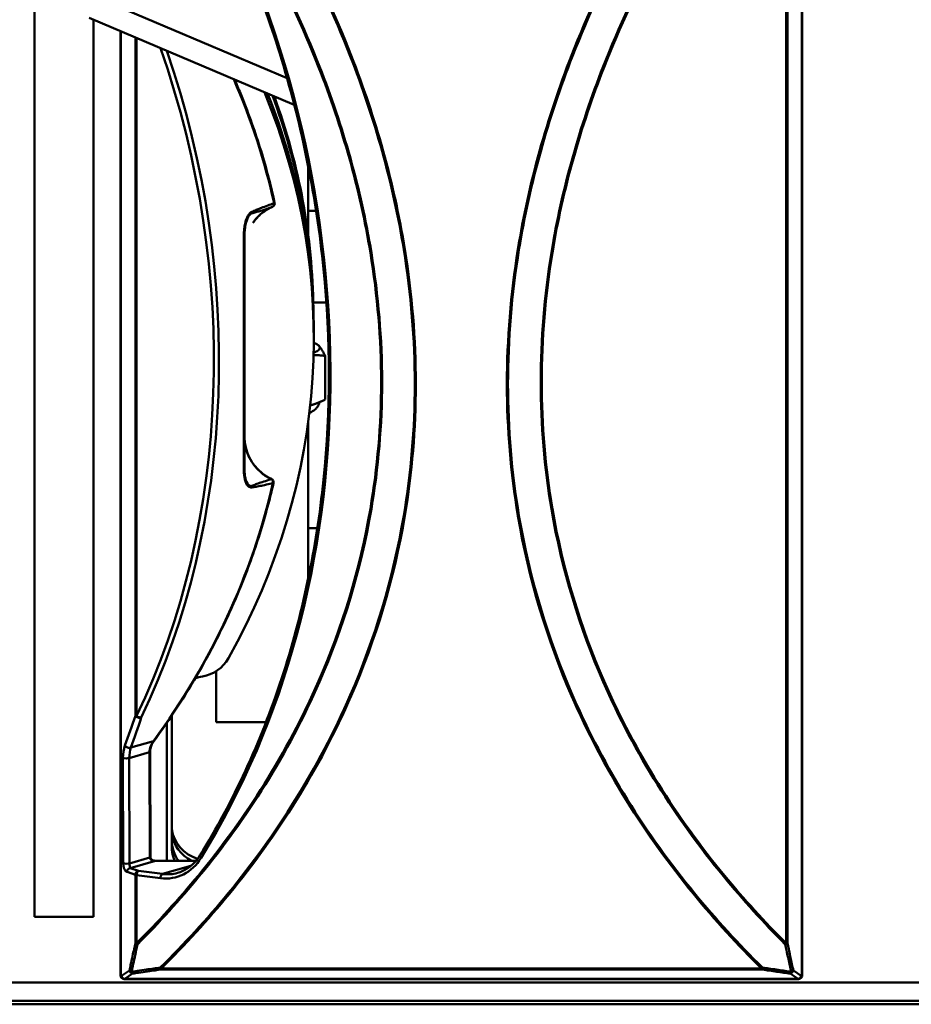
# Model space of a CAD drawing. Header units: inches. Extents: x 0.8 to 72.9, y -7.8 to 49.3.
# Tile 234 of 256: x 61.2 to 63.6, y 10.9 to 13.6. Entities that reach past the tile are written whole.
import ezdxf

# ---------------------------------------------------------------- set-up
doc = ezdxf.new("R2010")
doc.units = ezdxf.units.IN
doc.header["$MEASUREMENT"] = 0
doc.layers.add('Visible Edges(ROSSANSI)', color=7, linetype='Continuous', lineweight=50)
doc.layers.add('Visible Tangent Edges(ROSSANSI)', color=7, linetype='Continuous', lineweight=50)

msp = doc.modelspace()

# ---------------------------------------------------------------- linework, layer by layer
at = {"layer": 'Visible Edges(ROSSANSI)'}
for p, q in [((63.3388, 11.0075), (63.3388, 14.0166)), ((61.2554, 13.7014), (61.2554, 11.1661)), ((61.9408, 13.4407), (61.4799, 13.6359)), ((61.9605, 13.368), (61.4039, 13.6037)), ((61.4154, 11.1661), (61.4154, 13.5988)), ((61.4888, 13.5677), (61.4888, 11.0075)), ((61.9984, 13.0145), (61.9984, 13.2014)), ((62.0197, 13.0802), (61.9984, 13.0802)), ((61.8255, 13.0123), (61.8255, 12.3789)), ((62.0474, 12.8322), (62.012, 12.8322)), ((62.0135, 12.7353), (62.0135, 12.753)), ((62.0156, 12.7215), (62.0195, 12.7198)), ((62.0442, 12.5686), (62.0442, 12.6871)), ((62.0156, 12.5562), (62.0294, 12.562)), ((61.9984, 12.0833), (61.9984, 12.5092)), ((62.023, 12.2198), (61.9984, 12.2198)), ((61.7484, 11.832), (61.7484, 11.6942)), ((61.6282, 11.3564), (61.6282, 11.712)), ((61.6144, 11.318), (61.6144, 11.6918)), ((61.8839, 11.6942), (61.7484, 11.6942)), ((61.5694, 11.6132), (61.5701, 11.3276)), ((61.5841, 11.318), (61.694, 11.318)), ((61.2554, 11.1661), (61.4154, 11.1661)), ((53.5758, 10.988), (66.2458, 10.988)), ((66.2458, 10.9876), (53.5758, 10.9876)), ((61.4955, 10.9981), (61.4972, 10.9975)), ((61.5005, 10.9969), (63.3272, 10.9969)), ((63.3305, 10.9975), (63.3322, 10.9981)), ((53.6258, 10.9385), (66.2836, 10.9385)), ((66.2836, 10.9287), (53.6259, 10.9287))]:
    msp.add_line(p, q, dxfattribs=at)
for centre, start, end in [((61.8974, 13.1005), 293.3051, 12.3925), ((61.8944, 12.3446), 347.1499, 65.1545), ((61.4988, 11.0075), 180, 250.4587), ((63.3288, 11.0075), 289.5413, 0), ((61.5005, 11.0069), 250.4587, 270), ((63.3272, 11.0069), 270, 289.5413)]:
    msp.add_arc(centre, 0.01, start, end, dxfattribs=at)
for centre, major_axis, ratio, start_param, end_param in [((59.4471, 12.7353), (-2.5664, 0), 0.81465, 2.713356, 3.466343), ((59.4471, 12.753), (-2.5664, 0), 0.81465, 3.141593, 3.455596), ((59.446, 12.7843), (2.5664, 0), 0.81465, 0.019293, 0.295485), ((59.446, 12.7963), (2.5664, 0), 0.81465, 0.00903, 0.288401), ((61.8734, 12.7092), (0.1563, 0), 0.189952, 5.817231, 6.478374), ((61.8734, 12.7092), (0.1563, 0), 0.189952, 0.195189, 0.460102), ((61.8734, 12.5686), (0.1563, 0), 0.189952, 5.697168, 5.855344), ((61.6941, 11.9144), (0.1, 0), 0.981793, 4.88376, 5.780229), ((61.7282, 11.721), (0.1, 0), 0.981793, 1.742168, 1.946862), ((61.7272, 11.4174), (-0.1, 0), 0.981793, 0.143691, 1.278443), ((61.7272, 11.4054), (-0.1, 0), 0.981793, 0.143691, 1.098469), ((61.7282, 11.3741), (-0.1, 0), 0.981793, 0, 0.60819), ((61.7282, 11.3564), (-0.1, 0), 0.981793, 0, 0.402209)]:
    msp.add_ellipse(centre, major_axis=major_axis, ratio=ratio, start_param=start_param, end_param=end_param, dxfattribs=at)
for points, knots in [([(61.7285, 13.9811), (61.8082, 13.8252), (61.8745, 13.6608), (61.9823, 13.3058), (62.0206, 13.1143), (62.059, 12.7307), (62.059, 12.5386), (62.0206, 12.1648), (61.9823, 11.9831), (61.8695, 11.6402), (61.7951, 11.479), (61.7047, 11.3327)], [4.139456, 4.139456, 4.139456, 4.139456, 4.35575, 4.35575, 4.593509, 4.593509, 4.831269, 4.831269, 5.069028, 5.069028, 5.306788, 5.306788, 5.306788, 5.306788]), ([(61.7987, 13.4366), (61.804, 13.4242), (61.8093, 13.4118), (61.8243, 13.3752), (61.8337, 13.3508), (61.8513, 13.3018), (61.8596, 13.2772), (61.8751, 13.2277), (61.8823, 13.2028), (61.8956, 13.1529), (61.9017, 13.1278), (61.9072, 13.1026)], [-0.3413523, -0.3413523, -0.3413523, -0.3413523, -0.3227333, -0.3227333, -0.2864512, -0.2864512, -0.250169, -0.250169, -0.2138869, -0.2138869, -0.1776047, -0.1776047, -0.1776047, -0.1776047]), ([(61.8484, 13.0484), (61.8511, 13.0521), (61.8539, 13.0557), (61.86, 13.0626), (61.8632, 13.0659), (61.87, 13.072), (61.8736, 13.0749), (61.8811, 13.0804), (61.885, 13.0829), (61.893, 13.0874), (61.8971, 13.0895), (61.9014, 13.0913)], [0.2138402, 0.2138402, 0.2138402, 0.2138402, 0.251979, 0.251979, 0.2901178, 0.2901178, 0.3282566, 0.3282566, 0.3663954, 0.3663954, 0.4045342, 0.4045342, 0.4045342, 0.4045342]), ([(62.0013, 12.5324), (62.0017, 12.5326), (62.0021, 12.5327), (62.0076, 12.5352), (62.0126, 12.5378), (62.02, 12.5446), (62.0221, 12.5469), (62.0261, 12.5531), (62.028, 12.5571), (62.029, 12.5618)], [6.7178502, 6.7178502, 6.7178502, 6.7178502, 6.7322755, 6.7322755, 6.9337348, 6.9337348, 7.0115206, 7.0115206, 7.0960413, 7.0960413, 7.0960413, 7.0960413]), ([(61.8255, 12.4676), (61.8255, 12.4581), (61.8265, 12.4487), (61.8308, 12.4302), (61.834, 12.4212), (61.8424, 12.4042), (61.8476, 12.3961), (61.8596, 12.3813), (61.8665, 12.3745), (61.8816, 12.3627), (61.8898, 12.3577), (61.8986, 12.3536)], [0, 0, 0, 0, 0.0793561, 0.0793561, 0.1587121, 0.1587121, 0.2380682, 0.2380682, 0.3174243, 0.3174243, 0.3967803, 0.3967803, 0.3967803, 0.3967803]), ([(61.9041, 12.3423), (61.8985, 12.3177), (61.8923, 12.2931), (61.8789, 12.2442), (61.8717, 12.2198), (61.8562, 12.1712), (61.8479, 12.1471), (61.8303, 12.099), (61.8209, 12.0752), (61.8012, 12.0277), (61.7909, 12.0041), (61.7691, 11.9572), (61.7577, 11.9339), (61.7339, 11.8877), (61.7215, 11.8647), (61.6957, 11.8192), (61.6824, 11.7967), (61.6546, 11.7519), (61.6403, 11.7298), (61.6106, 11.6859), (61.5953, 11.6642), (61.5795, 11.6427)], [0.1842337, 0.1842337, 0.1842337, 0.1842337, 0.219853, 0.219853, 0.2554722, 0.2554722, 0.2910915, 0.2910915, 0.3267108, 0.3267108, 0.36233, 0.36233, 0.3979493, 0.3979493, 0.4335685, 0.4335685, 0.4691878, 0.4691878, 0.504807, 0.504807, 0.5404263, 0.5404263, 0.5404263, 0.5404263]), ([(61.5694, 11.6132), (61.5694, 11.6152), (61.5696, 11.6172), (61.5701, 11.6213), (61.5705, 11.6233), (61.5716, 11.6274), (61.5722, 11.6293), (61.5738, 11.6333), (61.5748, 11.6352), (61.5769, 11.639), (61.5781, 11.6409), (61.5795, 11.6427)], [-0.001874, -0.001874, -0.001874, -0.001874, 0.1065861, 0.1065861, 0.2150461, 0.2150461, 0.3235062, 0.3235062, 0.4319662, 0.4319662, 0.5404263, 0.5404263, 0.5404263, 0.5404263]), ([(61.5701, 11.3276), (61.5701, 11.3269), (61.5702, 11.3261), (61.5708, 11.3246), (61.5712, 11.3239), (61.5724, 11.3223), (61.5733, 11.3216), (61.5754, 11.3201), (61.5767, 11.3194), (61.5797, 11.3184), (61.5813, 11.3181), (61.5833, 11.318), (61.5837, 11.318), (61.5841, 11.318)], [0.001874, 0.001874, 0.001874, 0.001874, 0.295742, 0.295742, 0.577111, 0.577111, 0.868472, 0.868472, 1.182257, 1.182257, 1.496041, 1.496041, 1.570796, 1.570796, 1.570796, 1.570796]), ([(61.7047, 11.3327), (61.7017, 11.3279), (61.6985, 11.3234), (61.6916, 11.315), (61.6879, 11.3111), (61.6801, 11.304), (61.6759, 11.3008), (61.6673, 11.295), (61.6629, 11.2925), (61.6536, 11.2882), (61.6489, 11.2865), (61.644, 11.2851)], [5.3067876, 5.3067876, 5.3067876, 5.3067876, 5.4349475, 5.4349475, 5.5631075, 5.5631075, 5.6912674, 5.6912674, 5.8194274, 5.8194274, 5.9475873, 5.9475873, 5.9475873, 5.9475873])]:
    msp.add_open_spline(points, degree=3, knots=knots, dxfattribs=at)
for points, weights in [([(62.0195, 12.7198), (62.0231, 12.7183), (62.0267, 12.7149)], [2.2223076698, 2.25307310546, 2.25307310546]), ([(62.0267, 12.7149), (62.0348, 12.7071), (62.0442, 12.6871)], [2.25307310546, 2.25307310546, 2.09130973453]), ([(62.0442, 12.6871), (62.0277, 12.6893), (62.0128, 12.6895)], [2.09130973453, 2.16141885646, 2.20114230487]), ([(62.0036, 12.5527), (62.0227, 12.5585), (62.0442, 12.5686)], [2.22340007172, 2.18379100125, 2.09130973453])]:
    msp.add_rational_spline(points, weights, degree=2, dxfattribs=at)
at = {"layer": 'Visible Tangent Edges(ROSSANSI)'}
for p, q in [((63.2952, 14.0143), (63.2952, 11.094)), ((63.2984, 11.0947), (63.2984, 14.0145)), ((63.3377, 14.0166), (63.3377, 11.0066)), ((61.49, 11.0066), (61.49, 13.5672)), ((61.5293, 13.5506), (61.5293, 11.7113)), ((61.5325, 11.7107), (61.5325, 13.5492)), ((61.5785, 11.6427), (61.5171, 11.6252)), ((61.4958, 11.5966), (61.4961, 11.3109)), ((61.5129, 11.5965), (61.5677, 11.6121)), ((61.5132, 11.3108), (61.5129, 11.5965)), ((61.5677, 11.6121), (61.5684, 11.3265)), ((61.5684, 11.3265), (61.5132, 11.3108)), ((61.5156, 11.2983), (61.5841, 11.3178)), ((61.5381, 11.2903), (61.5156, 11.2983)), ((61.5841, 11.3178), (61.5841, 11.318)), ((61.5841, 11.3178), (61.6939, 11.3178)), ((61.6029, 11.2821), (61.6799, 11.304)), ((61.5068, 11.2876), (61.5293, 11.2796)), ((61.5293, 11.2796), (61.5293, 11.0947)), ((61.5325, 11.094), (61.5325, 11.2789)), ((61.5325, 11.2789), (61.5974, 11.2707)), ((61.6029, 11.2821), (61.5381, 11.2903)), ((61.4917, 11.006), (61.49, 11.0066)), ((61.5132, 11.0205), (61.4917, 11.006)), ((61.5005, 10.9974), (61.522, 11.0119)), ((61.6, 11.0261), (61.6, 11.0233)), ((63.2277, 11.0261), (61.6, 11.0261)), ((61.6, 11.0233), (63.2277, 11.0233)), ((63.2277, 11.0233), (63.2277, 11.0261)), ((63.3057, 11.0119), (63.3272, 10.9974)), ((63.336, 11.006), (63.3145, 11.0205)), ((63.3377, 11.0066), (63.336, 11.006)), ((61.5005, 10.9974), (61.5005, 10.9969)), ((63.3272, 10.9974), (61.5005, 10.9974)), ((63.3272, 10.9969), (63.3272, 10.9974))]:
    msp.add_line(p, q, dxfattribs=at)
for centre, major_axis, ratio, start_param, end_param in [((60.0122, 12.8928), (-0.674, 2.3654), 0.816901, 3.782392, 4.94815), ((59.9623, 12.8991), (0.5863, -2.0576), 0.816901, 0.744638, 1.641198), ((59.9678, 12.9007), (-0.589, 2.0673), 0.816901, 3.886231, 4.776977), ((59.3665, 12.7294), (2.5797, -0.0032), 0.818072, 0.178615, 0.343754), ((61.8974, 13.1005), (0.00346, -0.00938), 0.811991, 0.061817, 1.350732), ((61.8974, 13.1005), (0.00396, -0.00918), 0.076321, 6.247014, 6.283185), ((61.8974, 13.1005), (0.00977, 0.00215), 0.185681, 5.664857, 6.283185), ((61.8155, 13.0123), (0.01, 0), 0.071459, 0, 0.604212), ((61.8155, 13.4272), (0.0027, -2.2343), 0.003517, 1.081164, 1.384232), ((61.8155, 12.3789), (0.01, 0), 0.449086, 5.677428, 6.283185), ((59.3665, 12.7294), (2.5797, -0.0032), 0.818072, 5.743769, 6.099962), ((61.8944, 12.3446), (0.0042, 0.00907), 0.081025, 5.882315, 6.283185), ((61.8944, 12.3446), (0.00206, -0.00978), 0.828922, 1.108256, 2.372729), ((61.8944, 12.3446), (0.00975, -0.00222), 0.18536, 5.748681, 6.283185), ((60.5193, 13.0595), (0.2981, -2.134), 0.518083, 0.767014, 0.81688), ((60.5281, 13.0604), (-0.3002, 2.1437), 0.519473, 3.908606, 3.958472), ((61.5381, 11.7122), (0.00951, -0.00309), 0.610973, 3.766707, 5.766778), ((61.5381, 11.7122), (-0.01, 0), 0.189952, 0.491397, 0.982794), ((61.5381, 11.7122), (-0.00901, 0.00433), 0.424124, 1.124498, 2.695295), ((61.6436, 11.6133), (-0.0758, -0.0027), 0.776674, 5.715539, 6.257839), ((61.5714, 11.6486), (0.00806, -0.00592), 0.154071, 5.900168, 6.283185), ((61.5332, 11.5835), (0.0098, -0.0698), 0.518083, 3.908607, 4.450907), ((61.5099, 11.6311), (-0.00938, 0.00347), 0.644047, 0.650505, 2.637858), ((61.5421, 11.5843), (-0.0076, 0.0601), 0.46838, 0.766177, 1.308477), ((61.5046, 11.5975), (-0.01, -0.00001), 0.188112, 0.491204, 2.553396), ((61.5594, 11.6131), (0.01, 0.00002), 0.189952, 5.694748, 6.283185), ((61.5601, 11.3276), (0.01, 0.00002), 0.189952, 5.694748, 6.283185), ((61.5841, 11.3276), (-0.0157, -0.0017), 0.620139, 6.217297, 7.786219), ((61.5974, 11.4278), (0.0438, -0.1539), 0.816901, 5.947587, 6.923985), ((61.7132, 11.3274), (-0.00851, 0.00525), 0.462355, 0, 1.17138), ((61.5049, 11.3118), (0.01, 0.00001), 0.188112, 3.632796, 5.694989), ((61.5068, 11.3072), (0.0028, -0.0199), 0.518083, 4.450907, 6.01983), ((61.5156, 11.2884), (0.00334, 0.00942), 0.865622, 0.389121, 1.959917), ((61.5156, 11.3081), (-0.0007, 0.0102), 0.224197, 1.285142, 2.854065), ((61.5381, 11.2805), (0.00334, 0.00942), 0.865622, 0.389121, 1.959917), ((61.5381, 11.2805), (0.01, 0), 0.189952, 3.63299, 4.124386), ((61.5381, 11.2805), (0.00126, 0.00992), 0.544601, 0.228468, 1.799264), ((61.6029, 11.2723), (0.00126, 0.00992), 0.544601, 0.228468, 1.799264), ((61.6029, 11.4293), (0.0411, -0.1443), 0.816901, 5.947587, 6.283185), ((61.5381, 11.0956), (-0.01, 0), 0.189952, 0.491397, 0.982794), ((61.5381, 11.0956), (0.00978, -0.00206), 0.503108, 3.707344, 4.510218), ((61.5381, 11.0956), (-0.00707, 0.00708), 0.52519, 1.286816, 1.672105), ((63.2896, 11.0956), (0.00978, 0.00206), 0.503108, 4.91456, 5.717434), ((63.2896, 11.0956), (-0.00707, -0.00708), 0.52519, 1.469488, 1.854777), ((63.2896, 11.0956), (-0.01, 0), 0.189952, 2.158799, 2.650196), ((61.6, 11.0327), (-0.00702, 0.00712), 0.530709, 1.676158, 2.064842), ((61.6, 11.0327), (0.00143, -0.0099), 0.395404, 5.121097, 5.932026), ((63.2277, 11.0327), (-0.00702, -0.00712), 0.530709, 1.076751, 1.465435), ((63.2277, 11.0327), (-0.00143, -0.0099), 0.395404, 0.351159, 1.162088), ((61.4988, 11.0075), (-0.01, 0), 0.189952, 0, 0.491397), ((61.4988, 11.0075), (-0.00334, -0.00942), 0.865622, 5.10151, 6.283185), ((61.5005, 11.0069), (-0.00334, -0.00942), 0.865622, 5.10151, 6.283185), ((61.5005, 11.0069), (-0.00561, 0.00828), 0.85985, 1.13704, 2.47431), ((61.522, 11.0214), (-0.00976, 0.00217), 0.515702, 0.571286, 1.373844), ((61.522, 11.0214), (0.00561, -0.00828), 0.85985, 4.278633, 5.615902), ((61.522, 11.0214), (0.00144, -0.0099), 0.396129, 5.127525, 5.931901), ((63.3057, 11.0214), (0.00561, 0.00828), 0.85985, 3.808876, 5.146145), ((63.3057, 11.0214), (-0.00144, -0.0099), 0.396129, 0.351284, 1.15566), ((63.3057, 11.0214), (-0.00976, -0.00217), 0.515702, 1.767749, 2.570307), ((63.3272, 11.0069), (-0.00561, -0.00828), 0.85985, 0.667283, 2.004552), ((63.3272, 11.0069), (0.00334, -0.00942), 0.865622, 0, 1.181675), ((63.3288, 11.0075), (0.00334, -0.00942), 0.865622, 0, 1.181675), ((63.3288, 11.0075), (0.01, 0), 0.189952, 5.791788, 6.283185)]:
    msp.add_ellipse(centre, major_axis=major_axis, ratio=ratio, start_param=start_param, end_param=end_param, dxfattribs=at)
for points, knots in [([(63.0671, 13.9943), (63.0243, 13.9272), (62.9837, 13.8583), (62.8908, 13.6858), (62.8412, 13.5802), (62.7347, 13.3092), (62.6864, 13.1396), (62.6389, 12.8506), (62.629, 12.7327), (62.629, 12.616), (62.629, 12.4994), (62.6389, 12.384), (62.6864, 12.107), (62.7347, 11.9497), (62.8412, 11.7056), (62.8908, 11.6127), (63.0005, 11.4368), (63.0606, 11.3539), (63.1781, 11.2111), (63.2342, 11.1496), (63.2926, 11.0912)], [-8.772155, -8.772155, -8.772155, -8.772155, -8.154025, -8.154025, -7.263723, -7.263723, -5.933004, -5.933004, -5.028963, -5.028963, -5.028963, -4.124922, -4.124922, -2.794203, -2.794203, -1.903901, -1.903901, -1.013605, -1.013605, -0.27535, -0.27535, -0.27535, -0.27535]), ([(63.2952, 11.094), (63.2368, 11.1523), (63.1807, 11.2137), (63.0632, 11.3563), (63.0031, 11.439), (62.8934, 11.6145), (62.8439, 11.7074), (62.7374, 11.951), (62.689, 12.1081), (62.6416, 12.3846), (62.6317, 12.4998), (62.6317, 12.6163), (62.6317, 12.7328), (62.6416, 12.8505), (62.689, 13.139), (62.7374, 13.3083), (62.8439, 13.5789), (62.8934, 13.6843), (62.9867, 13.8573), (63.0279, 13.9269), (63.0712, 13.9947)], [0.27535, 0.27535, 0.27535, 0.27535, 1.013605, 1.013605, 1.903901, 1.903901, 2.794203, 2.794203, 4.124922, 4.124922, 5.028963, 5.028963, 5.028963, 5.933004, 5.933004, 7.263723, 7.263723, 8.154025, 8.154025, 8.779374, 8.779374, 8.779374, 8.779374]), ([(61.7672, 13.9777), (61.8066, 13.9154), (61.8441, 13.8514), (61.9343, 13.6843), (61.9838, 13.5789), (62.0903, 13.3083), (62.1387, 13.139), (62.1861, 12.8505), (62.196, 12.7328), (62.196, 12.6163), (62.196, 12.4998), (62.1861, 12.3846), (62.1387, 12.1081), (62.0903, 11.951), (61.9838, 11.7073), (61.9343, 11.6145), (61.8246, 11.439), (61.7645, 11.3563), (61.647, 11.2137), (61.5909, 11.1523), (61.5325, 11.094)], [1.272209, 1.272209, 1.272209, 1.272209, 1.845512, 1.845512, 2.735767, 2.735767, 4.066581, 4.066581, 4.970623, 4.970623, 4.970623, 5.874664, 5.874664, 7.205478, 7.205478, 8.095734, 8.095734, 8.985984, 8.985984, 9.724261, 9.724261, 9.724261, 9.724261]), ([(61.5351, 11.0912), (61.5934, 11.1496), (61.6496, 11.2111), (61.7671, 11.3539), (61.8272, 11.4368), (61.9369, 11.6126), (61.9864, 11.7056), (62.0929, 11.9497), (62.1413, 12.107), (62.1888, 12.384), (62.1987, 12.4994), (62.1987, 12.616), (62.1987, 12.7327), (62.1888, 12.8506), (62.1413, 13.1396), (62.0929, 13.3092), (61.9864, 13.5803), (61.9369, 13.6858), (61.8472, 13.8524), (61.8102, 13.9156), (61.7713, 13.9774)], [-9.724261, -9.724261, -9.724261, -9.724261, -8.985984, -8.985984, -8.095734, -8.095734, -7.205478, -7.205478, -5.874664, -5.874664, -4.970623, -4.970623, -4.970623, -4.066581, -4.066581, -2.735767, -2.735767, -1.845512, -1.845512, -1.279296, -1.279296, -1.279296, -1.279296]), ([(61.8802, 13.9679), (61.909, 13.9203), (61.9366, 13.8718), (62.0186, 13.7187), (62.0688, 13.6111), (62.1783, 13.3315), (62.2284, 13.1549), (62.2773, 12.8544), (62.2874, 12.732), (62.2874, 12.6109), (62.2874, 12.4898), (62.2773, 12.37), (62.2284, 12.0822), (62.1783, 11.9186), (62.0688, 11.6672), (62.0186, 11.5726), (61.9074, 11.3937), (61.8465, 11.3095), (61.723, 11.1589), (61.6613, 11.0918), (61.597, 11.0283)], [-8.814431, -8.814431, -8.814431, -8.814431, -8.383414, -8.383414, -7.476726, -7.476726, -6.092195, -6.092195, -5.153714, -5.153714, -5.153714, -4.215232, -4.215232, -2.830701, -2.830701, -1.924013, -1.924013, -1.01733, -1.01733, -0.205703, -0.205703, -0.205703, -0.205703]), ([(61.6, 11.0261), (61.6643, 11.0896), (61.726, 11.1569), (61.8495, 11.3076), (61.9104, 11.392), (62.0216, 11.5711), (62.0718, 11.6658), (62.1812, 11.9176), (62.2313, 12.0814), (62.2802, 12.3696), (62.2903, 12.4896), (62.2903, 12.6108), (62.2903, 12.7321), (62.2802, 12.8547), (62.2313, 13.1556), (62.1812, 13.3324), (62.0718, 13.6125), (62.0216, 13.7202), (61.94, 13.8727), (61.9128, 13.9205), (61.8846, 13.9675)], [0.205703, 0.205703, 0.205703, 0.205703, 1.01733, 1.01733, 1.924013, 1.924013, 2.830701, 2.830701, 4.215232, 4.215232, 5.153714, 5.153714, 5.153714, 6.092195, 6.092195, 7.476726, 7.476726, 8.383414, 8.383414, 8.807739, 8.807739, 8.807739, 8.807739]), ([(62.9533, 13.9843), (62.9214, 13.932), (62.8908, 13.8785), (62.8061, 13.7202), (62.7559, 13.6125), (62.6465, 13.3324), (62.5964, 13.1556), (62.5475, 12.8547), (62.5374, 12.7321), (62.5374, 12.6108), (62.5374, 12.4896), (62.5475, 12.3696), (62.5964, 12.0814), (62.6465, 11.9176), (62.7559, 11.6658), (62.8061, 11.5711), (62.9173, 11.392), (62.9782, 11.3076), (63.1017, 11.1569), (63.1633, 11.0896), (63.2277, 11.0261)], [1.508447, 1.508447, 1.508447, 1.508447, 1.983676, 1.983676, 2.890406, 2.890406, 4.274849, 4.274849, 5.21333, 5.21333, 5.21333, 6.151811, 6.151811, 7.536255, 7.536255, 8.442985, 8.442985, 9.34971, 9.34971, 10.161316, 10.161316, 10.161316, 10.161316]), ([(63.2307, 11.0283), (63.1664, 11.0918), (63.1047, 11.159), (62.9812, 11.3095), (62.9202, 11.3938), (62.8091, 11.5726), (62.7589, 11.6672), (62.6494, 11.9186), (62.5993, 12.0822), (62.5504, 12.37), (62.5403, 12.4898), (62.5403, 12.6109), (62.5403, 12.732), (62.5504, 12.8544), (62.5993, 13.1549), (62.6494, 13.3314), (62.7589, 13.6111), (62.8091, 13.7187), (62.8942, 13.8776), (62.9253, 13.9317), (62.9577, 13.9847)], [-10.161316, -10.161316, -10.161316, -10.161316, -9.34971, -9.34971, -8.442985, -8.442985, -7.536255, -7.536255, -6.151811, -6.151811, -5.21333, -5.21333, -5.21333, -4.274849, -4.274849, -2.890406, -2.890406, -1.983676, -1.983676, -1.501641, -1.501641, -1.501641, -1.501641]), ([(61.9056, 13.1012), (61.9053, 13.1011), (61.9049, 13.1009), (61.8993, 13.0989), (61.8941, 13.0969), (61.8829, 13.0928), (61.8771, 13.0907), (61.8675, 13.0871), (61.8638, 13.0857), (61.856, 13.0826), (61.8519, 13.081), (61.8459, 13.0782), (61.8439, 13.0771), (61.8393, 13.0735), (61.8369, 13.0705), (61.8314, 13.0612), (61.8288, 13.0539), (61.8247, 13.0356), (61.8237, 13.0242), (61.8237, 13.0127)], [-0.4913946, -0.4913946, -0.4913946, -0.4913946, -0.4864361, -0.4864361, -0.4135152, -0.4135152, -0.3318199, -0.3318199, -0.2799966, -0.2799966, -0.2231992, -0.2231992, -0.1943206, -0.1943206, -0.1538004, -0.1538004, -0.08728, -0.08728, 0, 0, 0, 0]), ([(61.8255, 13.0123), (61.8255, 13.0232), (61.8264, 13.034), (61.8303, 13.0514), (61.8326, 13.0585), (61.8377, 13.0676), (61.8399, 13.0706), (61.8442, 13.0738), (61.846, 13.0742), (61.8516, 13.0756), (61.8554, 13.0765), (61.8626, 13.0786), (61.866, 13.0796), (61.8749, 13.0823), (61.8804, 13.084), (61.8907, 13.0875), (61.8955, 13.0892), (61.9007, 13.0911), (61.901, 13.0912), (61.9013, 13.0913)], [0, 0, 0, 0, 0.08728, 0.08728, 0.1538004, 0.1538004, 0.1943206, 0.1943206, 0.2231992, 0.2231992, 0.2799966, 0.2799966, 0.3318199, 0.3318199, 0.4135152, 0.4135152, 0.4864361, 0.4864361, 0.4913946, 0.4913946, 0.4913946, 0.4913946]), ([(61.9013, 13.0913), (61.891, 13.0868), (61.8813, 13.081), (61.8633, 13.0666), (61.8552, 13.058), (61.8484, 13.0484)], [-0.4045342, -0.4045342, -0.4045342, -0.4045342, -0.3116553, -0.3116553, -0.2138402, -0.2138402, -0.2138402, -0.2138402]), ([(61.8255, 12.4676), (61.8255, 12.4596), (61.8262, 12.4516), (61.8302, 12.4312), (61.8345, 12.419), (61.8486, 12.393), (61.8594, 12.3798), (61.8804, 12.3627), (61.8892, 12.3572), (61.8985, 12.3528)], [0, 0, 0, 0, 0.0666783, 0.0666783, 0.1733636, 0.1733636, 0.3120544, 0.3120544, 0.3967803, 0.3967803, 0.3967803, 0.3967803]), ([(61.8237, 12.3764), (61.8237, 12.3674), (61.8245, 12.3589), (61.828, 12.3444), (61.8309, 12.3382), (61.8371, 12.3322), (61.8398, 12.3309), (61.8463, 12.3304), (61.85, 12.3311), (61.8559, 12.3321), (61.8581, 12.3325), (61.8652, 12.3339), (61.8702, 12.3349), (61.8817, 12.3373), (61.8881, 12.3387), (61.8973, 12.3406), (61.8999, 12.3412), (61.9025, 12.3417)], [-0.5607091, -0.5607091, -0.5607091, -0.5607091, -0.4844062, -0.4844062, -0.4070328, -0.4070328, -0.3623216, -0.3623216, -0.3105184, -0.3105184, -0.2800798, -0.2800798, -0.2106978, -0.2106978, -0.1205011, -0.1205011, -0.0837746, -0.0837746, -0.0837746, -0.0837746]), ([(61.8985, 12.3528), (61.8961, 12.3521), (61.8936, 12.3514), (61.8852, 12.3488), (61.8792, 12.3469), (61.8686, 12.3434), (61.864, 12.3418), (61.8573, 12.3393), (61.8553, 12.3386), (61.8499, 12.3364), (61.8464, 12.3344), (61.8404, 12.3341), (61.8379, 12.3358), (61.8321, 12.3419), (61.8295, 12.348), (61.8262, 12.3622), (61.8255, 12.3703), (61.8255, 12.3789)], [0.0837746, 0.0837746, 0.0837746, 0.0837746, 0.1205011, 0.1205011, 0.2106978, 0.2106978, 0.2800798, 0.2800798, 0.3105184, 0.3105184, 0.3623216, 0.3623216, 0.4070328, 0.4070328, 0.4844062, 0.4844062, 0.5607091, 0.5607091, 0.5607091, 0.5607091]), ([(61.5293, 11.0947), (61.5281, 11.0894), (61.527, 11.0841), (61.5245, 11.0723), (61.5231, 11.0659), (61.5217, 11.0594), (61.52, 11.0516), (61.5183, 11.0438), (61.5155, 11.0308), (61.5143, 11.0257), (61.5132, 11.0205)], [0.0104344, 0.0104344, 0.0104344, 0.0104344, 0.0583339, 0.0583339, 0.1166678, 0.1166678, 0.1166678, 0.1876898, 0.1876898, 0.2344963, 0.2344963, 0.2344963, 0.2344963]), ([(61.519, 11.0169), (61.5201, 11.0221), (61.5213, 11.0272), (61.5241, 11.0402), (61.5259, 11.048), (61.5276, 11.0559), (61.5289, 11.0623), (61.5303, 11.0688), (61.5328, 11.0806), (61.534, 11.0859), (61.5351, 11.0912)], [-0.2344963, -0.2344963, -0.2344963, -0.2344963, -0.1876898, -0.1876898, -0.1166678, -0.1166678, -0.1166678, -0.0583339, -0.0583339, -0.0104344, -0.0104344, -0.0104344, -0.0104344]), ([(63.2926, 11.0912), (63.2937, 11.0859), (63.2948, 11.0806), (63.2974, 11.0688), (63.2987, 11.0623), (63.3001, 11.0559), (63.3026, 11.0443), (63.3052, 11.0328), (63.308, 11.0198), (63.3084, 11.0184), (63.3087, 11.0169)], [0.0104344, 0.0104344, 0.0104344, 0.0104344, 0.058334, 0.058334, 0.1166679, 0.1166679, 0.1166679, 0.2214191, 0.2214191, 0.2344963, 0.2344963, 0.2344963, 0.2344963]), ([(63.3145, 11.0205), (63.3142, 11.022), (63.3139, 11.0234), (63.311, 11.0363), (63.3085, 11.0479), (63.306, 11.0594), (63.3046, 11.0659), (63.3032, 11.0723), (63.3007, 11.0841), (63.2995, 11.0894), (63.2984, 11.0947)], [-0.2344963, -0.2344963, -0.2344963, -0.2344963, -0.2214191, -0.2214191, -0.1166679, -0.1166679, -0.1166679, -0.058334, -0.058334, -0.0104344, -0.0104344, -0.0104344, -0.0104344]), ([(61.597, 11.0283), (61.5913, 11.0275), (61.5856, 11.0266), (61.5731, 11.0248), (61.5663, 11.0238), (61.5594, 11.0228), (61.5512, 11.0216), (61.543, 11.0204), (61.5295, 11.0184), (61.5242, 11.0177), (61.519, 11.0169)], [-0.2431639, -0.2431639, -0.2431639, -0.2431639, -0.195225, -0.195225, -0.1381643, -0.1381643, -0.1381643, -0.0690821, -0.0690821, -0.0250944, -0.0250944, -0.0250944, -0.0250944]), ([(63.3087, 11.0169), (63.3076, 11.0171), (63.3065, 11.0172), (63.293, 11.0192), (63.2806, 11.021), (63.2682, 11.0228), (63.2614, 11.0238), (63.2546, 11.0248), (63.2421, 11.0266), (63.2364, 11.0275), (63.2307, 11.0283)], [-0.2271914, -0.2271914, -0.2271914, -0.2271914, -0.2178824, -0.2178824, -0.1141185, -0.1141185, -0.1141185, -0.0570593, -0.0570593, -0.0091219, -0.0091219, -0.0091219, -0.0091219]), ([(61.522, 11.0119), (61.5273, 11.0127), (61.5325, 11.0135), (61.546, 11.0154), (61.5542, 11.0166), (61.5625, 11.0178), (61.5693, 11.0188), (61.5761, 11.0198), (61.5886, 11.0216), (61.5943, 11.0224), (61.6, 11.0233)], [0.0250944, 0.0250944, 0.0250944, 0.0250944, 0.0690821, 0.0690821, 0.1381643, 0.1381643, 0.1381643, 0.195225, 0.195225, 0.2431639, 0.2431639, 0.2431639, 0.2431639]), ([(63.2277, 11.0233), (63.2334, 11.0224), (63.2391, 11.0216), (63.2516, 11.0198), (63.2584, 11.0188), (63.2652, 11.0178), (63.2776, 11.016), (63.29, 11.0142), (63.3035, 11.0123), (63.3046, 11.0121), (63.3057, 11.0119)], [0.0091219, 0.0091219, 0.0091219, 0.0091219, 0.0570593, 0.0570593, 0.1141185, 0.1141185, 0.1141185, 0.2178824, 0.2178824, 0.2271914, 0.2271914, 0.2271914, 0.2271914])]:
    msp.add_open_spline(points, degree=3, knots=knots, dxfattribs=at)

doc.saveas('drawing.dxf')
